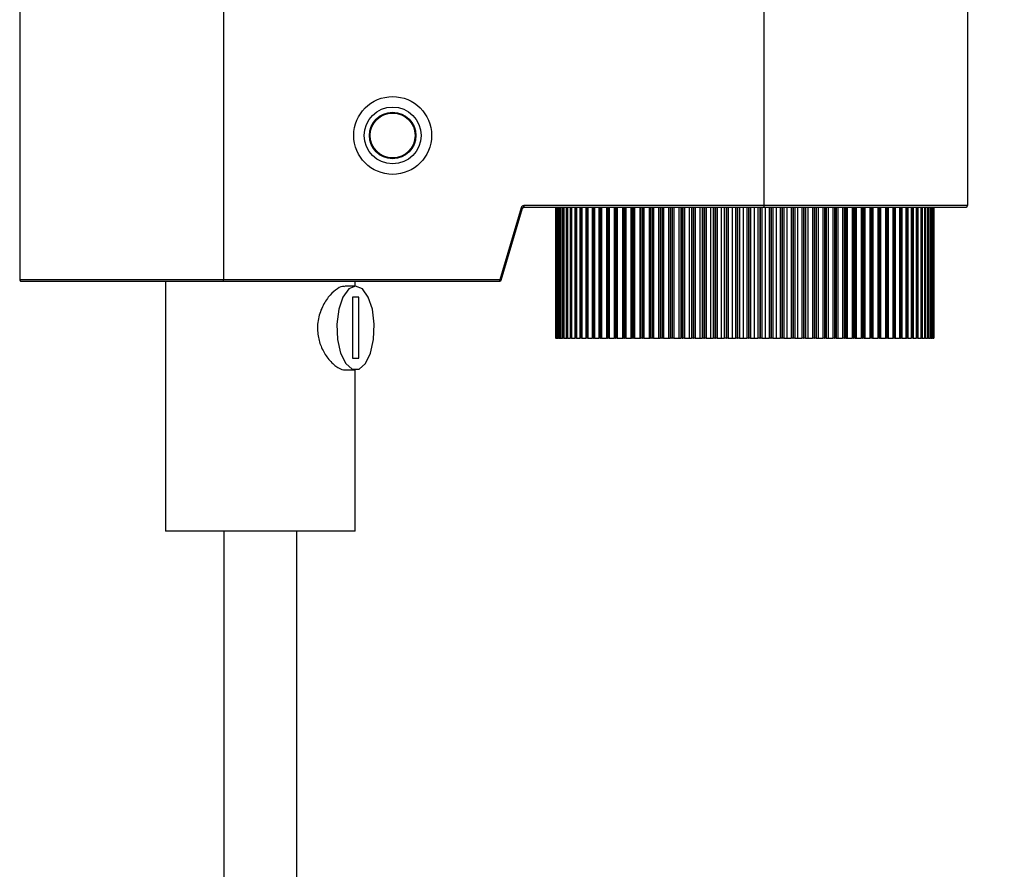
# Model space of a CAD drawing. Header units: millimetres. Extents: x 635 to 743, y 375 to 748.
# Tile 5 of 11: x 645 to 659, y 725 to 737. Entities that reach past the tile are written whole.
import ezdxf

# ---------------------------------------------------------------- set-up
doc = ezdxf.new("R2010")
doc.units = ezdxf.units.MM
doc.styles.add('SLDTEXTSTYLE0', font='TXT', dxfattribs={"width": 0.75})
doc.dimstyles.new('SLDDIMSTYLE0', dxfattribs={"dimtxt": 3.5, "dimasz": 3.302, "dimexe": 0, "dimexo": 0.0625, "dimgap": 0.875, "dimtad": 1, "dimdec": 0, "dimlfac": 5, "dimrnd": 1e-09, "dimzin": 12, "dimdsep": 46, "dimtxsty": 'SLDTEXTSTYLE0', "dimsah": 1, "dimcen": 0.09, "dimadec": 0, "dimazin": 3, "dimtfac": 1, "dimtdec": 0, "dimtofl": 0, "dimtmove": 0, "dimatfit": 3, "dimfxl": 0, "dimfrac": 2, "dimtolj": 1, "dimtzin": 12, "dimarcsym": 0})

# ---------------------------------------------------------------- blocks, each defined once
blk = doc.blocks.new('_D')
at = {"color": 7, "linetype": 'Continuous', "lineweight": 0}
for p, q in [((659.252, 740.699), (673.806, 740.699)), ((672.806, 449.116), (672.806, 740.699)), ((661.052, 449.116), (673.806, 449.116))]:
    blk.add_line(p, q, dxfattribs=at)
at = {"color": 7, "linetype": 'Continuous', "lineweight": 18}
for points in [[(672.806, 740.699), (672.298, 737.397), (673.314, 737.397)], [(672.806, 449.116), (673.314, 452.418), (672.298, 452.418)]]:
    blk.add_solid(points, dxfattribs=at)
at = {"color": 7, "linetype": 'Continuous', "lineweight": 18, "insert": (668.294, 594.549), "char_height": 3.5, "attachment_point": 1, "rotation": 90, "style": 'SLDTEXTSTYLE0'}
blk.add_mtext('1458', dxfattribs=at)

msp = doc.modelspace()

# ---------------------------------------------------------------- linework, layer by layer
at = {"color": 7, "linetype": 'Continuous', "lineweight": 25}
for p, q in [((658.252, 740.699), (658.252, 734.017)), ((655.456, 738.609), (655.456, 734.017)), ((645.252, 737.309), (645.252, 732.999)), ((648.048, 737.309), (648.048, 732.999)), ((652.128, 733.988), (651.837, 732.999)), ((651.856, 732.994), (652.147, 733.982)), ((652.147, 733.982), (652.128, 733.988)), ((655.456, 734.017), (652.167, 734.017)), ((652.167, 734.017), (652.167, 733.997)), ((652.167, 733.997), (655.456, 733.997)), ((652.599, 733.997), (652.599, 732.197)), ((652.601, 733.997), (652.601, 732.197)), ((652.602, 733.997), (652.602, 732.197)), ((652.602, 733.997), (652.602, 732.197)), ((652.602, 733.997), (652.602, 733.997)), ((652.604, 733.997), (652.604, 732.197)), ((652.612, 733.997), (652.612, 732.197)), ((652.614, 733.997), (652.614, 732.197)), ((652.614, 733.997), (652.615, 733.997)), ((652.615, 733.997), (652.615, 732.197)), ((652.618, 733.997), (652.618, 732.197)), ((652.632, 733.997), (652.632, 732.197)), ((652.636, 733.997), (652.636, 732.197)), ((652.636, 733.997), (652.636, 732.197)), ((652.636, 733.997), (652.636, 733.997)), ((652.641, 733.997), (652.641, 732.197)), ((652.661, 733.997), (652.661, 732.197)), ((652.666, 733.997), (652.666, 732.197)), ((652.666, 733.997), (652.667, 733.997)), ((652.667, 733.997), (652.667, 732.197)), ((652.673, 733.997), (652.673, 732.197)), ((652.698, 733.997), (652.698, 732.197)), ((652.705, 733.997), (652.705, 732.197)), ((652.705, 733.997), (652.707, 733.997)), ((652.707, 733.997), (652.707, 732.197)), ((652.714, 733.997), (652.714, 732.197)), ((652.745, 733.997), (652.745, 732.197)), ((652.753, 733.997), (652.753, 732.197)), ((652.753, 733.997), (652.755, 733.997)), ((652.755, 733.997), (652.755, 732.197)), ((652.763, 733.997), (652.763, 732.197)), ((652.8, 733.997), (652.8, 732.197)), ((652.809, 733.997), (652.809, 732.197)), ((652.809, 733.997), (652.812, 733.997)), ((652.812, 733.997), (652.812, 732.197)), ((652.821, 733.997), (652.821, 732.197)), ((652.864, 733.997), (652.864, 732.197)), ((652.874, 733.997), (652.874, 732.197)), ((652.874, 733.997), (652.877, 733.997)), ((652.877, 733.997), (652.877, 732.197)), ((652.888, 733.997), (652.888, 732.197)), ((652.935, 733.997), (652.935, 732.197)), ((652.947, 733.997), (652.947, 732.197)), ((652.947, 733.997), (652.95, 733.997)), ((652.95, 733.997), (652.95, 732.197)), ((652.962, 733.997), (652.962, 732.197)), ((653.015, 733.997), (653.015, 732.197)), ((653.028, 733.997), (653.028, 732.197)), ((653.028, 733.997), (653.032, 733.997)), ((653.032, 733.997), (653.032, 732.197)), ((653.045, 733.997), (653.045, 732.197)), ((653.103, 733.997), (653.103, 732.197)), ((653.117, 733.997), (653.117, 732.197)), ((653.117, 733.997), (653.12, 733.997)), ((653.12, 733.997), (653.12, 732.197)), ((653.135, 733.997), (653.135, 732.197)), ((653.197, 733.997), (653.197, 732.197)), ((653.213, 733.997), (653.213, 732.197)), ((653.213, 733.997), (653.216, 733.997)), ((653.216, 733.997), (653.216, 732.197)), ((653.232, 733.997), (653.232, 732.197)), ((653.299, 733.997), (653.299, 732.197)), ((653.315, 733.997), (653.315, 732.197)), ((653.315, 733.997), (653.319, 733.997)), ((653.319, 733.997), (653.319, 732.197)), ((653.336, 733.997), (653.336, 732.197)), ((653.407, 733.997), (653.407, 732.197)), ((653.407, 733.997), (653.407, 732.197)), ((653.425, 733.997), (653.425, 732.197)), ((653.425, 733.997), (653.429, 733.997)), ((653.429, 733.997), (653.429, 732.197)), ((653.447, 733.997), (653.447, 732.197)), ((653.518, 733.997), (653.518, 732.197)), ((653.522, 733.997), (653.522, 732.197)), ((653.54, 733.997), (653.54, 732.197)), ((653.54, 733.997), (653.545, 733.997)), ((653.545, 733.997), (653.545, 732.197)), ((653.563, 733.997), (653.563, 732.197)), ((653.634, 733.997), (653.634, 732.197)), ((653.643, 733.997), (653.643, 732.197)), ((653.662, 733.997), (653.662, 732.197)), ((653.662, 733.997), (653.666, 733.997)), ((653.666, 733.997), (653.666, 732.197)), ((653.686, 733.997), (653.686, 732.197)), ((653.756, 733.997), (653.756, 732.197)), ((653.768, 733.997), (653.768, 732.197)), ((653.789, 733.997), (653.789, 732.197)), ((653.789, 733.997), (653.793, 733.997)), ((653.793, 733.997), (653.793, 732.197)), ((653.814, 733.997), (653.814, 732.197)), ((653.883, 733.997), (653.883, 732.197)), ((653.899, 733.997), (653.899, 732.197)), ((653.92, 733.997), (653.92, 732.197)), ((653.92, 733.997), (653.925, 733.997)), ((653.925, 733.997), (653.925, 732.197)), ((653.946, 733.997), (653.946, 732.197)), ((654.015, 733.997), (654.015, 732.197)), ((654.035, 733.997), (654.035, 732.197)), ((654.057, 733.997), (654.057, 732.197)), ((654.057, 733.997), (654.062, 733.997)), ((654.062, 733.997), (654.062, 732.197)), ((654.083, 733.997), (654.083, 732.197)), ((654.15, 733.997), (654.15, 732.197)), ((654.175, 733.997), (654.175, 732.197)), ((654.197, 733.997), (654.197, 732.197)), ((654.197, 733.997), (654.202, 733.997)), ((654.202, 733.997), (654.202, 732.197)), ((654.224, 733.997), (654.224, 732.197)), ((654.29, 733.997), (654.29, 732.197)), ((654.318, 733.997), (654.318, 732.197)), ((654.34, 733.997), (654.34, 732.197)), ((654.34, 733.997), (654.346, 733.997)), ((654.346, 733.997), (654.346, 732.197)), ((654.369, 733.997), (654.369, 732.197)), ((654.432, 733.997), (654.432, 732.197)), ((654.464, 733.997), (654.464, 732.197)), ((654.487, 733.997), (654.487, 732.197)), ((654.487, 733.997), (654.493, 733.997)), ((654.493, 733.997), (654.493, 732.197)), ((654.516, 733.997), (654.516, 732.197)), ((654.578, 733.997), (654.578, 732.197)), ((654.613, 733.997), (654.613, 732.197)), ((654.636, 733.997), (654.636, 732.197)), ((654.636, 733.997), (654.642, 733.997)), ((654.642, 733.997), (654.642, 732.197)), ((654.665, 733.997), (654.665, 732.197)), ((654.725, 733.997), (654.725, 732.197)), ((654.764, 733.997), (654.764, 732.197)), ((654.787, 733.997), (654.787, 732.197)), ((654.787, 733.997), (654.793, 733.997)), ((654.793, 733.997), (654.793, 732.197)), ((654.817, 733.997), (654.817, 732.197)), ((654.874, 733.997), (654.874, 732.197)), ((654.916, 733.997), (654.916, 732.197)), ((654.94, 733.997), (654.94, 732.197)), ((654.94, 733.997), (654.946, 733.997)), ((654.946, 733.997), (654.946, 732.197)), ((654.97, 733.997), (654.97, 732.197)), ((655.024, 733.997), (655.024, 732.197)), ((655.069, 733.997), (655.069, 732.197)), ((655.093, 733.997), (655.093, 732.197)), ((655.093, 733.997), (655.099, 733.997)), ((655.099, 733.997), (655.099, 732.197)), ((655.123, 733.997), (655.123, 732.197)), ((655.175, 733.997), (655.175, 732.197)), ((655.223, 733.997), (655.223, 732.197)), ((655.247, 733.997), (655.247, 732.197)), ((655.247, 733.997), (655.253, 733.997)), ((655.253, 733.997), (655.253, 732.197)), ((655.277, 733.997), (655.277, 732.197)), ((655.326, 733.997), (655.326, 732.197)), ((655.377, 733.997), (655.377, 732.197)), ((655.401, 733.997), (655.401, 732.197)), ((655.401, 733.997), (655.406, 733.997)), ((655.406, 733.997), (655.406, 732.197)), ((655.43, 733.997), (655.43, 732.197)), ((655.456, 734.017), (655.456, 733.997)), ((658.252, 734.017), (655.456, 734.017)), ((655.456, 733.997), (658.232, 733.997)), ((655.476, 733.997), (655.476, 732.197)), ((655.53, 733.997), (655.53, 732.197)), ((655.554, 733.997), (655.554, 732.197)), ((655.554, 733.997), (655.559, 733.997)), ((655.559, 733.997), (655.559, 732.197)), ((655.583, 733.997), (655.583, 732.197)), ((655.626, 733.997), (655.626, 732.197)), ((655.682, 733.997), (655.682, 732.197)), ((655.705, 733.997), (655.705, 732.197)), ((655.705, 733.997), (655.711, 733.997)), ((655.711, 733.997), (655.711, 732.197)), ((655.734, 733.997), (655.734, 732.197)), ((655.773, 733.997), (655.773, 732.197)), ((655.832, 733.997), (655.832, 732.197)), ((655.855, 733.997), (655.855, 732.197)), ((655.855, 733.997), (655.861, 733.997)), ((655.861, 733.997), (655.861, 732.197)), ((655.884, 733.997), (655.884, 732.197)), ((655.919, 733.997), (655.919, 732.197)), ((655.98, 733.997), (655.98, 732.197)), ((656.003, 733.997), (656.003, 732.197)), ((656.003, 733.997), (656.008, 733.997)), ((656.008, 733.997), (656.008, 732.197)), ((656.031, 733.997), (656.031, 732.197)), ((656.063, 733.997), (656.063, 732.197)), ((656.125, 733.997), (656.125, 732.197)), ((656.147, 733.997), (656.147, 732.197)), ((656.147, 733.997), (656.153, 733.997)), ((656.153, 733.997), (656.153, 732.197)), ((656.175, 733.997), (656.175, 732.197)), ((656.203, 733.997), (656.203, 732.197)), ((656.267, 733.997), (656.267, 732.197)), ((656.288, 733.997), (656.288, 732.197)), ((656.288, 733.997), (656.294, 733.997)), ((656.294, 733.997), (656.294, 732.197)), ((656.315, 733.997), (656.315, 732.197)), ((656.339, 733.997), (656.339, 732.197)), ((656.405, 733.997), (656.405, 732.197)), ((656.426, 733.997), (656.426, 732.197)), ((656.426, 733.997), (656.431, 733.997)), ((656.431, 733.997), (656.431, 732.197)), ((656.452, 733.997), (656.452, 732.197)), ((656.472, 733.997), (656.472, 732.197)), ((656.539, 733.997), (656.539, 732.197)), ((656.559, 733.997), (656.559, 732.197)), ((656.559, 733.997), (656.564, 733.997)), ((656.564, 733.997), (656.564, 732.197)), ((656.584, 733.997), (656.584, 732.197)), ((656.6, 733.997), (656.6, 732.197)), ((656.668, 733.997), (656.668, 732.197)), ((656.687, 733.997), (656.687, 732.197)), ((656.687, 733.997), (656.692, 733.997)), ((656.692, 733.997), (656.692, 732.197)), ((656.712, 733.997), (656.712, 732.197)), ((656.723, 733.997), (656.723, 732.197)), ((656.792, 733.997), (656.792, 732.197)), ((656.81, 733.997), (656.81, 732.197)), ((656.81, 733.997), (656.815, 733.997)), ((656.815, 733.997), (656.815, 732.197)), ((656.834, 733.997), (656.834, 732.197)), ((656.841, 733.997), (656.841, 732.197)), ((656.91, 733.997), (656.91, 732.197)), ((656.928, 733.997), (656.928, 732.197)), ((656.928, 733.997), (656.932, 733.997)), ((656.932, 733.997), (656.932, 732.197)), ((656.95, 733.997), (656.95, 732.197)), ((656.953, 733.997), (656.953, 732.197)), ((657.022, 733.997), (657.022, 732.197)), ((657.039, 733.997), (657.039, 732.197)), ((657.039, 733.997), (657.043, 733.997)), ((657.043, 733.997), (657.043, 732.197)), ((657.06, 733.997), (657.06, 732.197)), ((657.128, 733.997), (657.128, 732.197)), ((657.144, 733.997), (657.144, 732.197)), ((657.144, 733.997), (657.148, 733.997)), ((657.148, 733.997), (657.148, 732.197)), ((657.163, 733.997), (657.163, 732.197)), ((657.227, 733.997), (657.227, 732.197)), ((657.242, 733.997), (657.242, 732.197)), ((657.242, 733.997), (657.246, 733.997)), ((657.246, 733.997), (657.246, 732.197)), ((657.26, 733.997), (657.26, 732.197)), ((657.319, 733.997), (657.319, 732.197)), ((657.333, 733.997), (657.333, 732.197)), ((657.333, 733.997), (657.336, 733.997)), ((657.336, 733.997), (657.336, 732.197)), ((657.349, 733.997), (657.349, 732.197)), ((657.404, 733.997), (657.404, 732.197)), ((657.416, 733.997), (657.416, 732.197)), ((657.416, 733.997), (657.419, 733.997)), ((657.419, 733.997), (657.419, 732.197)), ((657.431, 733.997), (657.431, 732.197)), ((657.48, 733.997), (657.48, 732.197)), ((657.492, 733.997), (657.492, 732.197)), ((657.492, 733.997), (657.494, 733.997)), ((657.494, 733.997), (657.494, 732.197)), ((657.505, 733.997), (657.505, 732.197)), ((657.549, 733.997), (657.549, 732.197)), ((657.559, 733.997), (657.559, 732.197)), ((657.559, 733.997), (657.561, 733.997)), ((657.561, 733.997), (657.561, 732.197)), ((657.571, 733.997), (657.571, 732.197)), ((657.609, 733.997), (657.609, 732.197)), ((657.618, 733.997), (657.618, 732.197)), ((657.618, 733.997), (657.62, 733.997)), ((657.62, 733.997), (657.62, 732.197)), ((657.628, 733.997), (657.628, 732.197)), ((657.661, 733.997), (657.661, 732.197)), ((657.669, 733.997), (657.669, 732.197)), ((657.669, 733.997), (657.67, 733.997)), ((657.67, 733.997), (657.67, 732.197)), ((657.677, 733.997), (657.677, 732.197)), ((657.704, 733.997), (657.704, 732.197)), ((657.71, 733.997), (657.71, 732.197)), ((657.71, 733.997), (657.712, 733.997)), ((657.712, 733.997), (657.712, 732.197)), ((657.718, 733.997), (657.718, 732.197)), ((657.739, 733.997), (657.739, 732.197)), ((657.743, 733.997), (657.743, 732.197)), ((657.743, 733.997), (657.745, 733.997)), ((657.745, 733.997), (657.745, 732.197)), ((657.749, 733.997), (657.749, 732.197)), ((657.764, 733.997), (657.764, 732.197)), ((657.768, 733.997), (657.768, 732.197)), ((657.768, 733.997), (657.768, 732.197)), ((657.768, 733.997), (657.768, 733.997)), ((657.771, 733.997), (657.771, 732.197)), ((657.781, 733.997), (657.781, 732.197)), ((657.783, 733.997), (657.783, 732.197)), ((657.783, 733.997), (657.783, 732.197)), ((657.783, 733.997), (657.783, 733.997)), ((657.784, 733.997), (657.784, 732.197)), ((657.788, 733.997), (657.788, 732.197)), ((657.789, 733.997), (657.789, 732.197)), ((657.789, 733.997), (657.789, 732.197)), ((657.789, 733.997), (657.789, 733.997)), ((657.789, 733.997), (657.789, 732.197)), ((648.048, 732.999), (645.252, 732.999)), ((645.272, 732.979), (648.048, 732.979)), ((647.252, 732.979), (647.252, 729.548)), ((651.837, 732.999), (648.048, 732.999)), ((648.048, 732.979), (648.048, 732.999)), ((648.048, 732.979), (651.837, 732.979)), ((649.858, 732.912), (649.711, 732.912)), ((649.852, 732.912), (649.852, 732.979)), ((651.837, 732.999), (651.856, 732.994)), ((651.837, 732.979), (651.837, 732.999)), ((649.901, 732.759), (649.816, 732.759)), ((649.816, 732.759), (649.816, 731.923)), ((649.901, 731.923), (649.901, 732.759)), ((652.599, 732.197), (652.601, 732.197)), ((652.602, 732.197), (652.601, 732.197)), ((652.604, 732.197), (652.602, 732.197)), ((652.602, 732.197), (652.602, 732.197)), ((652.604, 732.197), (652.612, 732.197)), ((652.614, 732.197), (652.612, 732.197)), ((652.614, 732.197), (652.615, 732.197)), ((652.618, 732.197), (652.615, 732.197)), ((652.618, 732.197), (652.632, 732.197)), ((652.636, 732.197), (652.632, 732.197)), ((652.641, 732.197), (652.636, 732.197)), ((652.636, 732.197), (652.636, 732.197)), ((652.641, 732.197), (652.661, 732.197)), ((652.666, 732.197), (652.661, 732.197)), ((652.666, 732.197), (652.667, 732.197)), ((652.673, 732.197), (652.667, 732.197)), ((652.673, 732.197), (652.698, 732.197)), ((652.705, 732.197), (652.698, 732.197)), ((652.705, 732.197), (652.707, 732.197)), ((652.714, 732.197), (652.707, 732.197)), ((652.714, 732.197), (652.745, 732.197)), ((652.753, 732.197), (652.745, 732.197)), ((652.753, 732.197), (652.755, 732.197)), ((652.763, 732.197), (652.755, 732.197)), ((652.763, 732.197), (652.8, 732.197)), ((652.809, 732.197), (652.8, 732.197)), ((652.809, 732.197), (652.812, 732.197)), ((652.821, 732.197), (652.812, 732.197)), ((652.821, 732.197), (652.864, 732.197)), ((652.874, 732.197), (652.864, 732.197)), ((652.874, 732.197), (652.877, 732.197)), ((652.888, 732.197), (652.877, 732.197)), ((652.888, 732.197), (652.935, 732.197)), ((652.947, 732.197), (652.935, 732.197)), ((652.947, 732.197), (652.95, 732.197)), ((652.962, 732.197), (652.95, 732.197)), ((652.962, 732.197), (653.015, 732.197)), ((653.028, 732.197), (653.015, 732.197)), ((653.028, 732.197), (653.032, 732.197)), ((653.045, 732.197), (653.032, 732.197)), ((653.045, 732.197), (653.103, 732.197)), ((653.117, 732.197), (653.103, 732.197)), ((653.117, 732.197), (653.12, 732.197)), ((653.135, 732.197), (653.12, 732.197)), ((653.135, 732.197), (653.197, 732.197)), ((653.213, 732.197), (653.197, 732.197)), ((653.213, 732.197), (653.216, 732.197)), ((653.232, 732.197), (653.216, 732.197)), ((653.232, 732.197), (653.299, 732.197)), ((653.315, 732.197), (653.299, 732.197)), ((653.315, 732.197), (653.319, 732.197)), ((653.336, 732.197), (653.319, 732.197)), ((653.336, 732.197), (653.407, 732.197)), ((653.425, 732.197), (653.407, 732.197)), ((653.407, 732.197), (653.407, 732.197)), ((653.425, 732.197), (653.429, 732.197)), ((653.447, 732.197), (653.429, 732.197)), ((653.447, 732.197), (653.518, 732.197)), ((653.518, 732.197), (653.522, 732.197)), ((653.54, 732.197), (653.522, 732.197)), ((653.54, 732.197), (653.545, 732.197)), ((653.563, 732.197), (653.545, 732.197)), ((653.563, 732.197), (653.634, 732.197)), ((653.634, 732.197), (653.643, 732.197)), ((653.662, 732.197), (653.643, 732.197)), ((653.662, 732.197), (653.666, 732.197)), ((653.686, 732.197), (653.666, 732.197)), ((653.686, 732.197), (653.756, 732.197)), ((653.756, 732.197), (653.768, 732.197)), ((653.789, 732.197), (653.768, 732.197)), ((653.789, 732.197), (653.793, 732.197)), ((653.814, 732.197), (653.793, 732.197)), ((653.814, 732.197), (653.883, 732.197)), ((653.883, 732.197), (653.899, 732.197)), ((653.92, 732.197), (653.899, 732.197)), ((653.92, 732.197), (653.925, 732.197)), ((653.946, 732.197), (653.925, 732.197)), ((653.946, 732.197), (654.015, 732.197)), ((654.015, 732.197), (654.035, 732.197)), ((654.057, 732.197), (654.035, 732.197)), ((654.057, 732.197), (654.062, 732.197)), ((654.083, 732.197), (654.062, 732.197)), ((654.083, 732.197), (654.15, 732.197)), ((654.15, 732.197), (654.175, 732.197)), ((654.197, 732.197), (654.175, 732.197)), ((654.197, 732.197), (654.202, 732.197)), ((654.224, 732.197), (654.202, 732.197)), ((654.224, 732.197), (654.29, 732.197)), ((654.29, 732.197), (654.318, 732.197)), ((654.34, 732.197), (654.318, 732.197)), ((654.34, 732.197), (654.346, 732.197)), ((654.369, 732.197), (654.346, 732.197)), ((654.369, 732.197), (654.432, 732.197)), ((654.432, 732.197), (654.464, 732.197)), ((654.487, 732.197), (654.464, 732.197)), ((654.487, 732.197), (654.493, 732.197)), ((654.516, 732.197), (654.493, 732.197)), ((654.516, 732.197), (654.578, 732.197)), ((654.578, 732.197), (654.613, 732.197)), ((654.636, 732.197), (654.613, 732.197)), ((654.636, 732.197), (654.642, 732.197)), ((654.665, 732.197), (654.642, 732.197)), ((654.665, 732.197), (654.725, 732.197)), ((654.725, 732.197), (654.764, 732.197)), ((654.787, 732.197), (654.764, 732.197)), ((654.787, 732.197), (654.793, 732.197)), ((654.817, 732.197), (654.793, 732.197)), ((654.817, 732.197), (654.874, 732.197)), ((654.874, 732.197), (654.916, 732.197)), ((654.94, 732.197), (654.916, 732.197)), ((654.94, 732.197), (654.946, 732.197)), ((654.97, 732.197), (654.946, 732.197)), ((654.97, 732.197), (655.024, 732.197)), ((655.024, 732.197), (655.069, 732.197)), ((655.093, 732.197), (655.069, 732.197)), ((655.093, 732.197), (655.099, 732.197)), ((655.123, 732.197), (655.099, 732.197)), ((655.123, 732.197), (655.175, 732.197)), ((655.175, 732.197), (655.223, 732.197)), ((655.247, 732.197), (655.223, 732.197)), ((655.247, 732.197), (655.253, 732.197)), ((655.277, 732.197), (655.253, 732.197)), ((655.277, 732.197), (655.326, 732.197)), ((655.326, 732.197), (655.377, 732.197)), ((655.401, 732.197), (655.377, 732.197)), ((655.401, 732.197), (655.406, 732.197)), ((655.43, 732.197), (655.406, 732.197)), ((655.43, 732.197), (655.476, 732.197)), ((655.476, 732.197), (655.53, 732.197)), ((655.554, 732.197), (655.53, 732.197)), ((655.554, 732.197), (655.559, 732.197)), ((655.583, 732.197), (655.559, 732.197)), ((655.583, 732.197), (655.626, 732.197)), ((655.626, 732.197), (655.682, 732.197)), ((655.705, 732.197), (655.682, 732.197)), ((655.705, 732.197), (655.711, 732.197)), ((655.734, 732.197), (655.711, 732.197)), ((655.734, 732.197), (655.773, 732.197)), ((655.773, 732.197), (655.832, 732.197)), ((655.855, 732.197), (655.832, 732.197)), ((655.855, 732.197), (655.861, 732.197)), ((655.884, 732.197), (655.861, 732.197)), ((655.884, 732.197), (655.919, 732.197)), ((655.919, 732.197), (655.98, 732.197)), ((656.003, 732.197), (655.98, 732.197)), ((656.003, 732.197), (656.008, 732.197)), ((656.031, 732.197), (656.008, 732.197)), ((656.031, 732.197), (656.063, 732.197)), ((656.063, 732.197), (656.125, 732.197)), ((656.147, 732.197), (656.125, 732.197)), ((656.147, 732.197), (656.153, 732.197)), ((656.175, 732.197), (656.153, 732.197)), ((656.175, 732.197), (656.203, 732.197)), ((656.203, 732.197), (656.267, 732.197)), ((656.288, 732.197), (656.267, 732.197)), ((656.288, 732.197), (656.294, 732.197)), ((656.315, 732.197), (656.294, 732.197)), ((656.315, 732.197), (656.339, 732.197)), ((656.339, 732.197), (656.405, 732.197)), ((656.426, 732.197), (656.405, 732.197)), ((656.426, 732.197), (656.431, 732.197)), ((656.452, 732.197), (656.431, 732.197)), ((656.452, 732.197), (656.472, 732.197)), ((656.472, 732.197), (656.539, 732.197)), ((656.559, 732.197), (656.539, 732.197)), ((656.559, 732.197), (656.564, 732.197)), ((656.584, 732.197), (656.564, 732.197)), ((656.584, 732.197), (656.6, 732.197)), ((656.6, 732.197), (656.668, 732.197)), ((656.687, 732.197), (656.668, 732.197)), ((656.687, 732.197), (656.692, 732.197)), ((656.712, 732.197), (656.692, 732.197)), ((656.712, 732.197), (656.723, 732.197)), ((656.723, 732.197), (656.792, 732.197)), ((656.81, 732.197), (656.792, 732.197)), ((656.81, 732.197), (656.815, 732.197)), ((656.834, 732.197), (656.815, 732.197)), ((656.834, 732.197), (656.841, 732.197)), ((656.841, 732.197), (656.91, 732.197)), ((656.928, 732.197), (656.91, 732.197)), ((656.928, 732.197), (656.932, 732.197)), ((656.95, 732.197), (656.932, 732.197)), ((656.95, 732.197), (656.953, 732.197)), ((656.953, 732.197), (657.022, 732.197)), ((657.039, 732.197), (657.022, 732.197)), ((657.039, 732.197), (657.043, 732.197)), ((657.06, 732.197), (657.043, 732.197)), ((657.06, 732.197), (657.128, 732.197)), ((657.144, 732.197), (657.128, 732.197)), ((657.144, 732.197), (657.148, 732.197)), ((657.163, 732.197), (657.148, 732.197)), ((657.163, 732.197), (657.227, 732.197)), ((657.242, 732.197), (657.227, 732.197)), ((657.242, 732.197), (657.246, 732.197)), ((657.26, 732.197), (657.246, 732.197)), ((657.26, 732.197), (657.319, 732.197)), ((657.333, 732.197), (657.319, 732.197)), ((657.333, 732.197), (657.336, 732.197)), ((657.349, 732.197), (657.336, 732.197)), ((657.349, 732.197), (657.404, 732.197)), ((657.416, 732.197), (657.404, 732.197)), ((657.416, 732.197), (657.419, 732.197)), ((657.431, 732.197), (657.419, 732.197)), ((657.431, 732.197), (657.48, 732.197)), ((657.492, 732.197), (657.48, 732.197)), ((657.492, 732.197), (657.494, 732.197)), ((657.505, 732.197), (657.494, 732.197)), ((657.505, 732.197), (657.549, 732.197)), ((657.559, 732.197), (657.549, 732.197)), ((657.559, 732.197), (657.561, 732.197)), ((657.571, 732.197), (657.561, 732.197)), ((657.571, 732.197), (657.609, 732.197)), ((657.618, 732.197), (657.609, 732.197)), ((657.618, 732.197), (657.62, 732.197)), ((657.628, 732.197), (657.62, 732.197)), ((657.628, 732.197), (657.661, 732.197)), ((657.669, 732.197), (657.661, 732.197)), ((657.669, 732.197), (657.67, 732.197)), ((657.677, 732.197), (657.67, 732.197)), ((657.677, 732.197), (657.704, 732.197)), ((657.71, 732.197), (657.704, 732.197)), ((657.71, 732.197), (657.712, 732.197)), ((657.718, 732.197), (657.712, 732.197)), ((657.718, 732.197), (657.739, 732.197)), ((657.743, 732.197), (657.739, 732.197)), ((657.743, 732.197), (657.745, 732.197)), ((657.749, 732.197), (657.745, 732.197)), ((657.749, 732.197), (657.764, 732.197)), ((657.768, 732.197), (657.764, 732.197)), ((657.768, 732.197), (657.768, 732.197)), ((657.771, 732.197), (657.768, 732.197)), ((657.771, 732.197), (657.781, 732.197)), ((657.783, 732.197), (657.781, 732.197)), ((657.783, 732.197), (657.783, 732.197)), ((657.784, 732.197), (657.783, 732.197)), ((657.784, 732.197), (657.788, 732.197)), ((657.789, 732.197), (657.788, 732.197)), ((657.789, 732.197), (657.789, 732.197)), ((657.789, 732.197), (657.789, 732.197)), ((649.816, 731.923), (649.901, 731.923)), ((649.714, 731.762), (649.858, 731.762)), ((649.852, 729.548), (649.852, 731.762)), ((649.852, 729.548), (647.252, 729.548)), ((648.052, 729.548), (648.052, 485.116)), ((649.052, 485.116), (649.052, 729.548))]:
    msp.add_line(p, q, dxfattribs=at)
at = {"color": 7, "linetype": 'Continuous', "lineweight": 25, "flags": 128}
msp.add_lwpolyline([(649.858, 732.912), (649.765, 732.873), (649.685, 732.761), (649.628, 732.593), (649.602, 732.39), (649.611, 732.179), (649.653, 731.99), (649.723, 731.848), (649.811, 731.771), (649.906, 731.771), (649.994, 731.848), (650.064, 731.99), (650.106, 732.179), (650.115, 732.39), (650.089, 732.593), (650.032, 732.761), (649.952, 732.873), (649.858, 732.912)], dxfattribs=at)
at = {"color": 7, "linetype": 'Continuous', "lineweight": 25}
for radius in [0.534, 0.39, 0.319, 0.312, 0.308]:
    msp.add_circle((650.367, 734.979), radius, dxfattribs=at)
for centre, radius, start, end in [((652.167, 733.977), 0.04, 90, 163.5696), ((652.167, 733.977), 0.02, 90, 163.5696), ((658.232, 734.017), 0.02, 270, 0), ((658.232, 734.017), 0.02, 270.0005, 0.0005), ((651.837, 732.999), 0.02, 270, 343.5696)]:
    msp.add_arc(centre, radius, start, end, dxfattribs=at)
for points, knots in [([(645.252, 732.999), (645.252, 732.998), (645.252, 732.994), (645.254, 732.99), (645.255, 732.988), (645.256, 732.988)], [0, 0, 0, 0, 0.390757, 0.77969, 1, 1, 1, 1]), ([(645.256, 732.988), (645.257, 732.986), (645.259, 732.983), (645.265, 732.98), (645.269, 732.979), (645.272, 732.979), (645.272, 732.979)], [0, 0, 0, 0, 0.182664, 0.60694, 0.98364, 1, 1, 1, 1]), ([(649.711, 732.904), (649.701, 732.906), (649.666, 732.913), (649.583, 732.863), (649.48, 732.763), (649.386, 732.61), (649.332, 732.422), (649.336, 732.231), (649.389, 732.06), (649.478, 731.912), (649.588, 731.803), (649.67, 731.764), (649.707, 731.762), (649.714, 731.762)], [0, 0, 0, 0, 0.04005, 0.137379, 0.237805, 0.346256, 0.457037, 0.558456, 0.65398, 0.755648, 0.866064, 0.974972, 1, 1, 1, 1])]:
    msp.add_open_spline(points, degree=3, knots=knots, dxfattribs=at)

# ---------------------------------------------------------------- dimensions: what is measured, and where the dimension line sits
at = {"color": 7, "linetype": 'Continuous', "lineweight": 18}
dim = msp.add_linear_dim(base=(672.806, 740.699), p1=(660.052, 449.116), p2=(658.252, 740.699), angle=90, dimstyle='SLDDIMSTYLE0', dxfattribs=at)
dim.commit()
dim.dimension.update_dxf_attribs({"geometry": '_D', "text_midpoint": (672.806, 599.722), "dimtype": 160})

doc.saveas('drawing.dxf')
